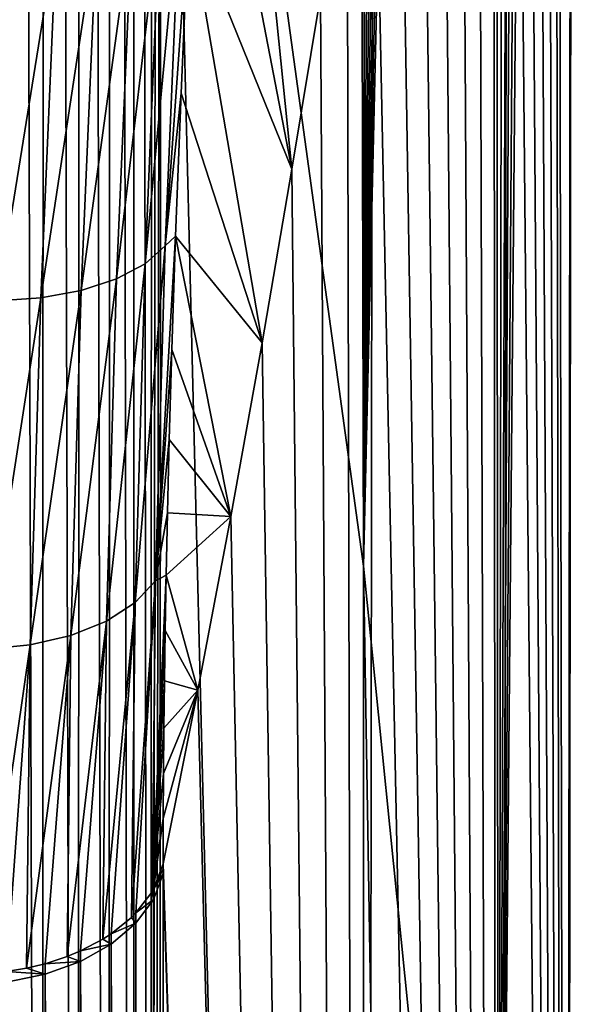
# Model space of a CAD drawing. Header units: millimetres. Extents: x -30 to 76, y -3 to 301.
# Tile 100 of 256: x 74.53 to 75.92, y 110.21 to 112.69. Entities that reach past the tile are written whole.
import ezdxf

# ---------------------------------------------------------------- set-up
doc = ezdxf.new("R2010")
doc.units = ezdxf.units.MM
doc.header["$LTSCALE"] = 81.481481
for name, color, linetype in [('41', 7, 'CONTINUOUS'), ('45', 7, 'CONTINUOUS'), ('69', 7, 'CONTINUOUS'), ('70', 7, 'CONTINUOUS'), ('71', 7, 'CONTINUOUS'), ('75', 7, 'CONTINUOUS')]:
    doc.layers.add(name, color=color, linetype=linetype)

msp = doc.modelspace()

# ---------------------------------------------------------------- linework, layer by layer
at = {"layer": '41', "color": 7, "linetype": 'CONTINUOUS', "true_color": 0xaaaaaa}
for points in [[(74.8855, 115.0208, 27.0007), (75.354, 128.3417, 48.1845), (75.3946, 111.3146, 29.8389), (74.8855, 115.0208, 27.0007)], [(75.354, 128.3417, 48.1845), (75.4177, 127.9058, 48.6204), (75.3946, 111.3146, 29.8389), (75.354, 128.3417, 48.1845)], [(75.4177, 127.9058, 48.6204), (75.4777, 127.47, 49.0562), (75.3946, 111.3146, 29.8389), (75.4177, 127.9058, 48.6204)], [(75.4777, 127.47, 49.0562), (75.5339, 127.0344, 49.4918), (75.3946, 111.3146, 29.8389), (75.4777, 127.47, 49.0562)], [(75.5339, 127.0344, 49.4918), (75.5862, 126.5989, 49.9273), (75.3946, 111.3146, 29.8389), (75.5339, 127.0344, 49.4918)], [(75.5862, 126.5989, 49.9273), (75.6348, 126.1634, 50.3628), (75.3946, 111.3146, 29.8389), (75.5862, 126.5989, 49.9273)], [(75.6348, 126.1634, 50.3628), (75.6797, 125.7281, 50.7981), (75.3946, 111.3146, 29.8389), (75.6348, 126.1634, 50.3628)], [(75.6797, 125.7281, 50.7981), (75.7207, 125.2929, 51.2333), (75.3946, 111.3146, 29.8389), (75.6797, 125.7281, 50.7981)], [(75.3946, 111.3146, 29.8389), (75.7207, 125.2929, 51.2333), (75.7338, 107.9504, 33.065), (75.3946, 111.3146, 29.8389)], [(75.7207, 125.2929, 51.2333), (75.758, 124.8578, 51.6685), (75.7338, 107.9504, 33.065), (75.7207, 125.2929, 51.2333)], [(75.758, 124.8578, 51.6685), (75.7915, 124.4227, 52.1035), (75.7338, 107.9504, 33.065), (75.758, 124.8578, 51.6685)], [(75.7915, 124.4227, 52.1035), (75.8213, 123.9877, 52.5385), (75.7338, 107.9504, 33.065), (75.7915, 124.4227, 52.1035)], [(75.8213, 123.9877, 52.5385), (75.8473, 123.5527, 52.9735), (75.7338, 107.9504, 33.065), (75.8213, 123.9877, 52.5385)], [(75.8473, 123.5527, 52.9735), (75.8695, 123.1179, 53.4083), (75.7338, 107.9504, 33.065), (75.8473, 123.5527, 52.9735)], [(75.7338, 107.9504, 33.065), (75.8695, 123.1179, 53.4083), (75.9034, 104.6208, 36.3257), (75.7338, 107.9504, 33.065)], [(75.8695, 123.1179, 53.4083), (75.9246, 120.7631, 55.7631), (75.9034, 104.6208, 36.3257), (75.8695, 123.1179, 53.4083)], [(75.9246, 120.7631, 55.7631), (75.8695, 118.4083, 58.1179), (75.9034, 101.3256, 39.6208), (75.9246, 120.7631, 55.7631)], [(75.9034, 104.6208, 36.3257), (75.9246, 120.7631, 55.7631), (75.9034, 101.3256, 39.6208), (75.9034, 104.6208, 36.3257)], [(75.8695, 118.4083, 58.1179), (75.8473, 117.9735, 58.5527), (75.9034, 101.3256, 39.6208), (75.8695, 118.4083, 58.1179)], [(75.8473, 117.9735, 58.5527), (75.8213, 117.5385, 58.9877), (75.9034, 101.3256, 39.6208), (75.8473, 117.9735, 58.5527)], [(75.8213, 117.5385, 58.9877), (75.7915, 117.1035, 59.4227), (75.9034, 101.3256, 39.6208), (75.8213, 117.5385, 58.9877)], [(75.7915, 117.1035, 59.4227), (75.758, 116.6685, 59.8578), (75.9034, 101.3256, 39.6208), (75.7915, 117.1035, 59.4227)], [(75.758, 116.6685, 59.8578), (75.7207, 116.2333, 60.2929), (75.7338, 98.065, 42.9504), (75.758, 116.6685, 59.8578)], [(75.9034, 101.3256, 39.6208), (75.758, 116.6685, 59.8578), (75.7338, 98.065, 42.9504), (75.9034, 101.3256, 39.6208)], [(75.7207, 116.2333, 60.2929), (75.6797, 115.7981, 60.7281), (75.7338, 98.065, 42.9504), (75.7207, 116.2333, 60.2929)], [(75.6797, 115.7981, 60.7281), (75.6348, 115.3628, 61.1634), (75.7338, 98.065, 42.9504), (75.6797, 115.7981, 60.7281)], [(75.6348, 115.3628, 61.1634), (75.5862, 114.9273, 61.5989), (75.7338, 98.065, 42.9504), (75.6348, 115.3628, 61.1634)], [(74.8855, 115.0208, 27.0007), (75.3919, 94.5364, 11.1402), (74.8816, 102.7073, 12.657), (74.8855, 115.0208, 27.0007)], [(74.8855, 115.0208, 27.0007), (75.3946, 111.3146, 29.8389), (75.3919, 94.5364, 11.1402), (74.8855, 115.0208, 27.0007)], [(75.5862, 114.9273, 61.5989), (75.5339, 114.4918, 62.0344), (75.7338, 98.065, 42.9504), (75.5862, 114.9273, 61.5989)], [(75.5339, 114.4918, 62.0344), (75.4777, 114.0562, 62.47), (75.7338, 98.065, 42.9504), (75.5339, 114.4918, 62.0344)], [(75.4777, 114.0562, 62.47), (75.4177, 113.6204, 62.9058), (75.7338, 98.065, 42.9504), (75.4777, 114.0562, 62.47)], [(75.4177, 113.6204, 62.9058), (75.354, 113.1845, 63.3417), (75.3946, 94.8389, 46.3146), (75.4177, 113.6204, 62.9058)], [(75.7338, 98.065, 42.9504), (75.4177, 113.6204, 62.9058), (75.3946, 94.8389, 46.3146), (75.7338, 98.065, 42.9504)], [(75.354, 113.1845, 63.3417), (75.2864, 112.7485, 63.7777), (75.3946, 94.8389, 46.3146), (75.354, 113.1845, 63.3417)], [(75.2864, 112.7485, 63.7777), (75.2151, 112.3123, 64.2139), (75.3946, 94.8389, 46.3146), (75.2864, 112.7485, 63.7777)], [(75.2151, 112.3123, 64.2139), (75.1399, 111.8759, 64.6503), (75.3946, 94.8389, 46.3146), (75.2151, 112.3123, 64.2139)], [(75.1399, 111.8759, 64.6503), (75.061, 111.4394, 65.0868), (75.3946, 94.8389, 46.3146), (75.1399, 111.8759, 64.6503)], [(75.061, 111.4394, 65.0868), (74.9782, 111.0027, 65.5235), (75.3946, 94.8389, 46.3146), (75.061, 111.4394, 65.0868)], [(75.3919, 94.5364, 11.1402), (75.3946, 111.3146, 29.8389), (75.7328, 90.7182, 14.6805), (75.3919, 94.5364, 11.1402)], [(75.3946, 111.3146, 29.8389), (75.7338, 107.9504, 33.065), (75.7328, 90.7182, 14.6805), (75.3946, 111.3146, 29.8389)], [(74.9782, 111.0027, 65.5235), (74.8916, 110.5659, 65.9603), (75.3946, 94.8389, 46.3146), (74.9782, 111.0027, 65.5235)], [(74.8916, 110.5659, 65.9603), (74.8915, 110.5534, 65.9496), (75.3946, 94.8389, 46.3146), (74.8916, 110.5659, 65.9603)], [(75.3946, 94.8389, 46.3146), (74.8915, 110.5409, 65.9389), (74.8855, 92.0208, 50.0381), (75.3946, 94.8389, 46.3146)], [(74.8915, 110.5534, 65.9496), (74.8915, 110.5409, 65.9389), (75.3946, 94.8389, 46.3146), (74.8915, 110.5534, 65.9496)]]:
    msp.add_3dface(points, dxfattribs=at)
at = {"layer": '45', "color": 7, "linetype": 'CONTINUOUS', "true_color": 0xaaaaaa}
for points in [[(74.9836, 113.5117, 67.6238), (75.2151, 112.3123, 64.2139), (75.0224, 114.2115, 67.8508), (74.9836, 113.5117, 67.6238)], [(75.2151, 112.3123, 64.2139), (75.2864, 112.7485, 63.7777), (75.0224, 114.2115, 67.8508), (75.2151, 112.3123, 64.2139)], [(74.956, 112.9527, 67.4054), (75.2151, 112.3123, 64.2139), (74.9836, 113.5117, 67.6238), (74.956, 112.9527, 67.4054)], [(74.9364, 112.5032, 67.2028), (75.1399, 111.8759, 64.6503), (74.956, 112.9527, 67.4054), (74.9364, 112.5032, 67.2028)], [(75.1399, 111.8759, 64.6503), (75.2151, 112.3123, 64.2139), (74.956, 112.9527, 67.4054), (75.1399, 111.8759, 64.6503)], [(74.9227, 112.144, 67.0216), (75.1399, 111.8759, 64.6503), (74.9364, 112.5032, 67.2028), (74.9227, 112.144, 67.0216)], [(74.9133, 111.8593, 66.8644), (75.061, 111.4394, 65.0868), (74.9227, 112.144, 67.0216), (74.9133, 111.8593, 66.8644)], [(75.061, 111.4394, 65.0868), (75.1399, 111.8759, 64.6503), (74.9227, 112.144, 67.0216), (75.061, 111.4394, 65.0868)], [(74.9068, 111.6332, 66.7303), (75.061, 111.4394, 65.0868), (74.9133, 111.8593, 66.8644), (74.9068, 111.6332, 66.7303)], [(74.9023, 111.4486, 66.6142), (75.061, 111.4394, 65.0868), (74.9068, 111.6332, 66.7303), (74.9023, 111.4486, 66.6142)], [(74.8989, 111.2915, 66.5102), (75.061, 111.4394, 65.0868), (74.9023, 111.4486, 66.6142), (74.8989, 111.2915, 66.5102)], [(74.9782, 111.0027, 65.5235), (75.061, 111.4394, 65.0868), (74.8989, 111.2915, 66.5102), (74.9782, 111.0027, 65.5235)], [(74.8964, 111.1526, 66.4143), (74.9782, 111.0027, 65.5235), (74.8989, 111.2915, 66.5102), (74.8964, 111.1526, 66.4143)], [(74.8946, 111.0261, 66.3233), (74.9782, 111.0027, 65.5235), (74.8964, 111.1526, 66.4143), (74.8946, 111.0261, 66.3233)], [(74.8932, 110.9073, 66.2346), (74.9782, 111.0027, 65.5235), (74.8946, 111.0261, 66.3233), (74.8932, 110.9073, 66.2346)], [(74.8916, 110.5659, 65.9603), (74.9782, 111.0027, 65.5235), (74.8917, 110.6803, 66.0558), (74.8916, 110.5659, 65.9603)], [(74.8917, 110.6803, 66.0558), (74.9782, 111.0027, 65.5235), (74.8923, 110.793, 66.1462), (74.8917, 110.6803, 66.0558)], [(74.8923, 110.793, 66.1462), (74.9782, 111.0027, 65.5235), (74.8932, 110.9073, 66.2346), (74.8923, 110.793, 66.1462)]]:
    msp.add_3dface(points, dxfattribs=at)
at = {"layer": '69', "color": 7, "linetype": 'CONTINUOUS', "true_color": 0xaaaaaa}
for points in [[(74.8855, 92.0208, 50.0381), (74.8915, 110.5409, 65.9389), (74.8669, 110.4765, 66.0139), (74.8855, 92.0208, 50.0381)], [(74.8227, 110.4168, 66.0835), (74.8586, 76.1435, 36.5415), (74.8669, 110.4765, 66.0139), (74.8227, 110.4168, 66.0835)], [(74.8586, 76.1435, 36.5415), (74.8812, 76.2724, 36.5188), (74.8669, 110.4765, 66.0139), (74.8586, 76.1435, 36.5415)], [(74.8816, 77.7455, 37.7833), (74.8855, 92.0208, 50.0381), (74.8669, 110.4765, 66.0139), (74.8816, 77.7455, 37.7833)], [(74.8812, 76.2724, 36.5188), (74.8816, 77.7455, 37.7833), (74.8669, 110.4765, 66.0139), (74.8812, 76.2724, 36.5188)], [(74.7609, 110.3641, 66.1449), (74.8155, 76.0821, 36.6131), (74.8227, 110.4168, 66.0835), (74.7609, 110.3641, 66.1449)], [(74.8155, 76.0821, 36.6131), (74.8586, 76.1435, 36.5415), (74.8227, 110.4168, 66.0835), (74.8155, 76.0821, 36.6131)], [(74.6839, 110.3207, 66.1956), (74.754, 76.0278, 36.6765), (74.7609, 110.3641, 66.1449), (74.6839, 110.3207, 66.1956)], [(74.754, 76.0278, 36.6765), (74.8155, 76.0821, 36.6131), (74.7609, 110.3641, 66.1449), (74.754, 76.0278, 36.6765)], [(74.595, 110.2884, 66.2333), (74.6765, 75.9829, 36.7288), (74.6839, 110.3207, 66.1956), (74.595, 110.2884, 66.2333)], [(74.6765, 75.9829, 36.7288), (74.754, 76.0278, 36.6765), (74.6839, 110.3207, 66.1956), (74.6765, 75.9829, 36.7288)], [(74.4979, 110.2684, 66.2566), (74.5865, 75.9494, 36.7679), (74.595, 110.2884, 66.2333), (74.4979, 110.2684, 66.2566)], [(74.5865, 75.9494, 36.7679), (74.6765, 75.9829, 36.7288), (74.595, 110.2884, 66.2333), (74.5865, 75.9494, 36.7679)], [(74.4878, 75.9287, 36.7921), (74.5865, 75.9494, 36.7679), (74.4979, 110.2684, 66.2566), (74.4878, 75.9287, 36.7921)]]:
    msp.add_3dface(points, dxfattribs=at)
at = {"layer": '70', "color": 7, "linetype": 'CONTINUOUS', "true_color": 0xaaaaaa}
for points in [[(74.8915, 110.5534, 65.9496), (74.8916, 110.5659, 65.9603), (74.8669, 110.5019, 66.0356), (74.8915, 110.5534, 65.9496)], [(74.8915, 110.5409, 65.9389), (74.8915, 110.5534, 65.9496), (74.8669, 110.5019, 66.0356), (74.8915, 110.5409, 65.9389)], [(74.8669, 110.4765, 66.0139), (74.8915, 110.5409, 65.9389), (74.8669, 110.5019, 66.0356), (74.8669, 110.4765, 66.0139)], [(74.8227, 110.4425, 66.1055), (74.8669, 110.4765, 66.0139), (74.8634, 110.4958, 66.0428), (74.8227, 110.4425, 66.1055)], [(74.8634, 110.4958, 66.0428), (74.8669, 110.4765, 66.0139), (74.8669, 110.5019, 66.0356), (74.8634, 110.4958, 66.0428)], [(74.8227, 110.4168, 66.0835), (74.8669, 110.4765, 66.0139), (74.8227, 110.4425, 66.1055), (74.8227, 110.4168, 66.0835)], [(74.7609, 110.3901, 66.1671), (74.8227, 110.4168, 66.0835), (74.8118, 110.4314, 66.1184), (74.7609, 110.3901, 66.1671)], [(74.8118, 110.4314, 66.1184), (74.8227, 110.4168, 66.0835), (74.8227, 110.4425, 66.1055), (74.8118, 110.4314, 66.1184)], [(74.7609, 110.3641, 66.1449), (74.8227, 110.4168, 66.0835), (74.7609, 110.3901, 66.1671), (74.7609, 110.3641, 66.1449)], [(74.7394, 110.3762, 66.1835), (74.7609, 110.3641, 66.1449), (74.7609, 110.3901, 66.1671), (74.7394, 110.3762, 66.1835)], [(74.6839, 110.3469, 66.2179), (74.7609, 110.3641, 66.1449), (74.7394, 110.3762, 66.1835), (74.6839, 110.3469, 66.2179)], [(74.6839, 110.3207, 66.1956), (74.7609, 110.3641, 66.1449), (74.6839, 110.3469, 66.2179), (74.6839, 110.3207, 66.1956)], [(74.595, 110.3148, 66.2559), (74.6839, 110.3207, 66.1956), (74.6498, 110.3327, 66.2347), (74.595, 110.3148, 66.2559)], [(74.6498, 110.3327, 66.2347), (74.6839, 110.3207, 66.1956), (74.6839, 110.3469, 66.2179), (74.6498, 110.3327, 66.2347)], [(74.5475, 110.3033, 66.2694), (74.595, 110.2884, 66.2333), (74.595, 110.3148, 66.2559), (74.5475, 110.3033, 66.2694)], [(74.595, 110.2884, 66.2333), (74.6839, 110.3207, 66.1956), (74.595, 110.3148, 66.2559), (74.595, 110.2884, 66.2333)], [(74.4979, 110.295, 66.2793), (74.595, 110.2884, 66.2333), (74.5475, 110.3033, 66.2694), (74.4979, 110.295, 66.2793)], [(74.4979, 110.2684, 66.2566), (74.595, 110.2884, 66.2333), (74.4979, 110.295, 66.2793), (74.4979, 110.2684, 66.2566)]]:
    msp.add_3dface(points, dxfattribs=at)
at = {"layer": '71', "color": 7, "linetype": 'CONTINUOUS', "true_color": 0xaaaaaa}
for points in [[(74.8965, 112.1198, 67.1315), (74.9341, 113.0078, 67.5461), (74.8458, 112.0747, 67.2205), (74.8965, 112.1198, 67.1315)], [(74.8458, 112.0747, 67.2205), (74.9341, 113.0078, 67.5461), (74.8842, 112.9716, 67.6395), (74.8458, 112.0747, 67.2205)], [(74.8965, 112.1198, 67.1315), (74.956, 112.9527, 67.4054), (74.9341, 113.0078, 67.5461), (74.8965, 112.1198, 67.1315)], [(74.8458, 112.0747, 67.2205), (74.8842, 112.9716, 67.6395), (74.7743, 112.0366, 67.2977), (74.8458, 112.0747, 67.2205)], [(74.7743, 112.0366, 67.2977), (74.8842, 112.9716, 67.6395), (74.8132, 112.9414, 67.7207), (74.7743, 112.0366, 67.2977)], [(74.7743, 112.0366, 67.2977), (74.8132, 112.9414, 67.7207), (74.6854, 112.0074, 67.3591), (74.7743, 112.0366, 67.2977)], [(74.6854, 112.0074, 67.3591), (74.8132, 112.9414, 67.7207), (74.7248, 112.9189, 67.7855), (74.6854, 112.0074, 67.3591)], [(74.9364, 112.5032, 67.2028), (74.956, 112.9527, 67.4054), (74.8965, 112.1198, 67.1315), (74.9364, 112.5032, 67.2028)], [(74.6854, 112.0074, 67.3591), (74.7248, 112.9189, 67.7855), (74.5836, 111.9886, 67.4017), (74.6854, 112.0074, 67.3591)], [(74.5836, 111.9886, 67.4017), (74.7248, 112.9189, 67.7855), (74.6234, 112.9051, 67.8308), (74.5836, 111.9886, 67.4017)], [(74.5836, 111.9886, 67.4017), (74.6234, 112.9051, 67.8308), (74.474, 111.9812, 67.4234), (74.5836, 111.9886, 67.4017)], [(74.474, 111.9812, 67.4234), (74.6234, 112.9051, 67.8308), (74.5141, 112.9007, 67.8543), (74.474, 111.9812, 67.4234)], [(74.9227, 112.144, 67.0216), (74.9364, 112.5032, 67.2028), (74.8965, 112.1198, 67.1315), (74.9227, 112.144, 67.0216)], [(74.9133, 111.8593, 66.8644), (74.9227, 112.144, 67.0216), (74.872, 111.2777, 66.6314), (74.9133, 111.8593, 66.8644)], [(74.872, 111.2777, 66.6314), (74.9227, 112.144, 67.0216), (74.8965, 112.1198, 67.1315), (74.872, 111.2777, 66.6314)], [(74.872, 111.2777, 66.6314), (74.8965, 112.1198, 67.1315), (74.8208, 111.2231, 66.7147), (74.872, 111.2777, 66.6314)], [(74.8208, 111.2231, 66.7147), (74.8965, 112.1198, 67.1315), (74.8458, 112.0747, 67.2205), (74.8208, 111.2231, 66.7147)], [(74.8208, 111.2231, 66.7147), (74.8458, 112.0747, 67.2205), (74.7487, 111.1765, 66.7865), (74.8208, 111.2231, 66.7147)], [(74.7487, 111.1765, 66.7865), (74.8458, 112.0747, 67.2205), (74.7743, 112.0366, 67.2977), (74.7487, 111.1765, 66.7865)], [(74.7487, 111.1765, 66.7865), (74.7743, 112.0366, 67.2977), (74.6594, 111.1403, 66.8435), (74.7487, 111.1765, 66.7865)], [(74.6594, 111.1403, 66.8435), (74.7743, 112.0366, 67.2977), (74.6854, 112.0074, 67.3591), (74.6594, 111.1403, 66.8435)], [(74.6594, 111.1403, 66.8435), (74.6854, 112.0074, 67.3591), (74.5573, 111.1164, 66.8826), (74.6594, 111.1403, 66.8435)], [(74.5573, 111.1164, 66.8826), (74.6854, 112.0074, 67.3591), (74.5836, 111.9886, 67.4017), (74.5573, 111.1164, 66.8826)], [(74.5573, 111.1164, 66.8826), (74.5836, 111.9886, 67.4017), (74.4476, 111.1058, 66.902), (74.5573, 111.1164, 66.8826)], [(74.4476, 111.1058, 66.902), (74.5836, 111.9886, 67.4017), (74.474, 111.9812, 67.4234), (74.4476, 111.1058, 66.902)], [(74.9068, 111.6332, 66.7303), (74.9133, 111.8593, 66.8644), (74.872, 111.2777, 66.6314), (74.9068, 111.6332, 66.7303)], [(74.9023, 111.4486, 66.6142), (74.9068, 111.6332, 66.7303), (74.872, 111.2777, 66.6314), (74.9023, 111.4486, 66.6142)], [(74.8989, 111.2915, 66.5102), (74.9023, 111.4486, 66.6142), (74.872, 111.2777, 66.6314), (74.8989, 111.2915, 66.5102)], [(74.8118, 110.4314, 66.1184), (74.8227, 110.4425, 66.1055), (74.872, 111.2777, 66.6314), (74.8118, 110.4314, 66.1184)], [(74.8118, 110.4314, 66.1184), (74.872, 111.2777, 66.6314), (74.8208, 111.2231, 66.7147), (74.8118, 110.4314, 66.1184)], [(74.8227, 110.4425, 66.1055), (74.8634, 110.4958, 66.0428), (74.872, 111.2777, 66.6314), (74.8227, 110.4425, 66.1055)], [(74.8964, 111.1526, 66.4143), (74.8989, 111.2915, 66.5102), (74.8634, 110.4958, 66.0428), (74.8964, 111.1526, 66.4143)], [(74.8634, 110.4958, 66.0428), (74.8989, 111.2915, 66.5102), (74.872, 111.2777, 66.6314), (74.8634, 110.4958, 66.0428)], [(74.7394, 110.3762, 66.1835), (74.7609, 110.3901, 66.1671), (74.8208, 111.2231, 66.7147), (74.7394, 110.3762, 66.1835)], [(74.7394, 110.3762, 66.1835), (74.8208, 111.2231, 66.7147), (74.7487, 111.1765, 66.7865), (74.7394, 110.3762, 66.1835)], [(74.7609, 110.3901, 66.1671), (74.8118, 110.4314, 66.1184), (74.8208, 111.2231, 66.7147), (74.7609, 110.3901, 66.1671)], [(74.6498, 110.3327, 66.2347), (74.6839, 110.3469, 66.2179), (74.7487, 111.1765, 66.7865), (74.6498, 110.3327, 66.2347)], [(74.6498, 110.3327, 66.2347), (74.7487, 111.1765, 66.7865), (74.6594, 111.1403, 66.8435), (74.6498, 110.3327, 66.2347)], [(74.6839, 110.3469, 66.2179), (74.7394, 110.3762, 66.1835), (74.7487, 111.1765, 66.7865), (74.6839, 110.3469, 66.2179)], [(74.8946, 111.0261, 66.3233), (74.8964, 111.1526, 66.4143), (74.8634, 110.4958, 66.0428), (74.8946, 111.0261, 66.3233)], [(74.5475, 110.3033, 66.2694), (74.595, 110.3148, 66.2559), (74.6594, 111.1403, 66.8435), (74.5475, 110.3033, 66.2694)], [(74.5475, 110.3033, 66.2694), (74.6594, 111.1403, 66.8435), (74.5573, 111.1164, 66.8826), (74.5475, 110.3033, 66.2694)], [(74.595, 110.3148, 66.2559), (74.6498, 110.3327, 66.2347), (74.6594, 111.1403, 66.8435), (74.595, 110.3148, 66.2559)], [(74.4377, 110.2894, 66.2859), (74.4979, 110.295, 66.2793), (74.5573, 111.1164, 66.8826), (74.4377, 110.2894, 66.2859)], [(74.4377, 110.2894, 66.2859), (74.5573, 111.1164, 66.8826), (74.4476, 111.1058, 66.902), (74.4377, 110.2894, 66.2859)], [(74.4979, 110.295, 66.2793), (74.5475, 110.3033, 66.2694), (74.5573, 111.1164, 66.8826), (74.4979, 110.295, 66.2793)], [(74.8932, 110.9073, 66.2346), (74.8946, 111.0261, 66.3233), (74.8634, 110.4958, 66.0428), (74.8932, 110.9073, 66.2346)], [(74.8923, 110.793, 66.1462), (74.8932, 110.9073, 66.2346), (74.8634, 110.4958, 66.0428), (74.8923, 110.793, 66.1462)], [(74.8917, 110.6803, 66.0558), (74.8923, 110.793, 66.1462), (74.8634, 110.4958, 66.0428), (74.8917, 110.6803, 66.0558)], [(74.8917, 110.6803, 66.0558), (74.8634, 110.4958, 66.0428), (74.8669, 110.5019, 66.0356), (74.8917, 110.6803, 66.0558)], [(74.8916, 110.5659, 65.9603), (74.8917, 110.6803, 66.0558), (74.8669, 110.5019, 66.0356), (74.8916, 110.5659, 65.9603)]]:
    msp.add_3dface(points, dxfattribs=at)
at = {"layer": '75', "color": 7, "linetype": 'CONTINUOUS', "true_color": 0xaaaaaa}
for points in [[(74.4979, 131.2566, 45.2684), (74.5865, 101.7679, 10.9494), (74.4878, 101.7921, 10.9287), (74.4979, 131.2566, 45.2684)], [(74.4979, 131.2566, 45.2684), (74.595, 131.2333, 45.2884), (74.5865, 101.7679, 10.9494), (74.4979, 131.2566, 45.2684)], [(74.595, 131.2333, 45.2884), (74.6765, 101.7288, 10.9829), (74.5865, 101.7679, 10.9494), (74.595, 131.2333, 45.2884)], [(74.595, 131.2333, 45.2884), (74.6839, 131.1956, 45.3207), (74.6765, 101.7288, 10.9829), (74.595, 131.2333, 45.2884)], [(74.6839, 131.1956, 45.3207), (74.754, 101.6765, 11.0278), (74.6765, 101.7288, 10.9829), (74.6839, 131.1956, 45.3207)], [(74.6839, 131.1956, 45.3207), (74.7609, 131.1449, 45.3641), (74.754, 101.6765, 11.0278), (74.6839, 131.1956, 45.3207)], [(74.7609, 131.1449, 45.3641), (74.8155, 101.6131, 11.0821), (74.754, 101.6765, 11.0278), (74.7609, 131.1449, 45.3641)], [(74.7609, 131.1449, 45.3641), (74.8227, 131.0835, 45.4168), (74.8155, 101.6131, 11.0821), (74.7609, 131.1449, 45.3641)], [(74.8227, 131.0835, 45.4168), (74.8586, 101.5415, 11.1435), (74.8155, 101.6131, 11.0821), (74.8227, 131.0835, 45.4168)], [(74.8227, 131.0835, 45.4168), (74.8669, 131.0139, 45.4765), (74.8586, 101.5415, 11.1435), (74.8227, 131.0835, 45.4168)], [(74.8669, 131.0139, 45.4765), (74.8915, 130.9389, 45.5409), (74.8586, 101.5415, 11.1435), (74.8669, 131.0139, 45.4765)], [(74.8915, 130.9389, 45.5409), (74.8855, 115.0208, 27.0007), (74.8586, 101.5415, 11.1435), (74.8915, 130.9389, 45.5409)], [(74.8855, 115.0208, 27.0007), (74.8816, 102.7073, 12.657), (74.8586, 101.5415, 11.1435), (74.8855, 115.0208, 27.0007)]]:
    msp.add_3dface(points, dxfattribs=at)

doc.saveas('drawing.dxf')
